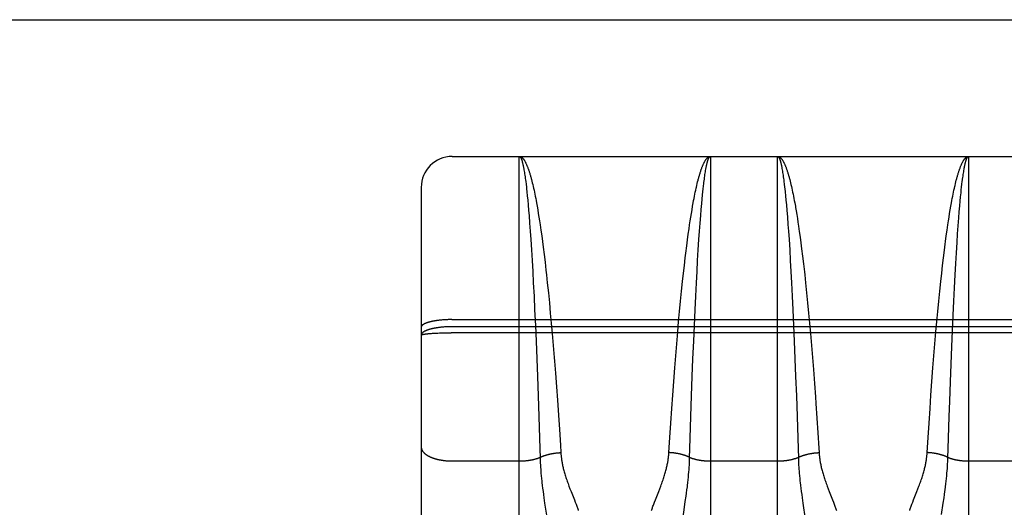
# Model space of a CAD drawing. Header units: inches. Extents: x 0 to 181, y 0 to 117.
# Tile 76 of 92: x 62.803 to 63.757, y 66.489 to 66.961. Entities that reach past the tile are written whole.
import ezdxf

# ---------------------------------------------------------------- set-up
doc = ezdxf.new("R2010")
doc.units = ezdxf.units.IN
doc.header["$LTSCALE"] = 9.946809
doc.header["$MEASUREMENT"] = 0
doc.linetypes.add('HIDDEN', pattern=[0.2, 0.1, -0.1])
doc.layers.get('0').update_dxf_attribs({"linetype": 'CONTINUOUS'})
doc.layers.add('02___PRT_ALL_AXES', color=7, linetype='CONTINUOUS')
doc.layers.add('DEFAULT_2', color=8, linetype='HIDDEN')

msp = doc.modelspace()

# ---------------------------------------------------------------- linework, layer by layer
at = {"color": 3, "linetype": 'Continuous'}
msp.add_line((60.73412, 66.96147), (83.33762, 66.96147), dxfattribs=at)
at = {"layer": '02___PRT_ALL_AXES', "color": 8, "linetype": 'HIDDEN'}
msp.add_line((63.22212, 66.82897), (63.78712, 66.82897), dxfattribs=at)
at = {"layer": 'DEFAULT_2', "color": 8, "linetype": 'HIDDEN'}
for p, q in [((63.22212, 65.04397), (63.22212, 66.82897)), ((63.28712, 66.01817), (63.28712, 66.82897)), ((63.28712, 66.82897), (63.47212, 66.82897)), ((63.47212, 66.82897), (63.47212, 66.01817)), ((63.53712, 66.01817), (63.53712, 66.82897)), ((63.53712, 66.82897), (63.72212, 66.82897)), ((63.72212, 66.82897), (63.72212, 66.01817)), ((63.29141, 66.81724), (63.29163, 66.81605)), ((63.29163, 66.81605), (63.29184, 66.81481)), ((63.29184, 66.81481), (63.29205, 66.81351)), ((63.29205, 66.81351), (63.29226, 66.81215)), ((63.29226, 66.81215), (63.29247, 66.81074)), ((63.46666, 66.81002), (63.46687, 66.81145)), ((63.46687, 66.81145), (63.46708, 66.81284)), ((63.46708, 66.81284), (63.46729, 66.81416)), ((63.46729, 66.81416), (63.4675, 66.81544)), ((63.54141, 66.81724), (63.54163, 66.81605)), ((63.54163, 66.81605), (63.54184, 66.81481)), ((63.54184, 66.81481), (63.54205, 66.81351)), ((63.54205, 66.81351), (63.54226, 66.81215)), ((63.54226, 66.81215), (63.54247, 66.81074)), ((63.71666, 66.81002), (63.71687, 66.81145)), ((63.71687, 66.81145), (63.71708, 66.81284)), ((63.71708, 66.81284), (63.71729, 66.81416)), ((63.71729, 66.81416), (63.7175, 66.81544)), ((63.29247, 66.81074), (63.29268, 66.80928)), ((63.29268, 66.80928), (63.29288, 66.80776)), ((63.29288, 66.80776), (63.29309, 66.80619)), ((63.29309, 66.80619), (63.2933, 66.80457)), ((63.2933, 66.80457), (63.29361, 66.80204)), ((63.29361, 66.80204), (63.29392, 66.79939)), ((63.29886, 66.80676), (63.29927, 66.80515)), ((63.29927, 66.80515), (63.29969, 66.80348)), ((63.29969, 66.80348), (63.3001, 66.80177)), ((63.3001, 66.80177), (63.30051, 66.80001)), ((63.45893, 66.80089), (63.45934, 66.80263)), ((63.45934, 66.80263), (63.45976, 66.80432)), ((63.46583, 66.80374), (63.46604, 66.80539)), ((63.46604, 66.80539), (63.46625, 66.80698)), ((63.46625, 66.80698), (63.46646, 66.80853)), ((63.46646, 66.80853), (63.46666, 66.81002)), ((63.54247, 66.81074), (63.54268, 66.80928)), ((63.54268, 66.80928), (63.54288, 66.80776)), ((63.54288, 66.80776), (63.54309, 66.80619)), ((63.54309, 66.80619), (63.5433, 66.80457)), ((63.5433, 66.80457), (63.54361, 66.80204)), ((63.54361, 66.80204), (63.54392, 66.79939)), ((63.54886, 66.80676), (63.54927, 66.80515)), ((63.54927, 66.80515), (63.54969, 66.80348)), ((63.54969, 66.80348), (63.5501, 66.80177)), ((63.5501, 66.80177), (63.55051, 66.80001)), ((63.70893, 66.80089), (63.70934, 66.80263)), ((63.70934, 66.80263), (63.70976, 66.80432)), ((63.71532, 66.79939), (63.71563, 66.80204)), ((63.71563, 66.80204), (63.71594, 66.80457)), ((63.71625, 66.80698), (63.71646, 66.80853)), ((63.71646, 66.80853), (63.71666, 66.81002)), ((63.19212, 66.79897), (63.19212, 65.07397)), ((63.29392, 66.79939), (63.29412, 66.79756)), ((63.29412, 66.79756), (63.29443, 66.79472)), ((63.29443, 66.79472), (63.29483, 66.79077)), ((63.30051, 66.80001), (63.30092, 66.79819)), ((63.30092, 66.79819), (63.30133, 66.79632)), ((63.30133, 66.79632), (63.30173, 66.79441)), ((63.30173, 66.79441), (63.30214, 66.79244)), ((63.30214, 66.79244), (63.30254, 66.79043)), ((63.4567, 66.79043), (63.4571, 66.79244)), ((63.4571, 66.79244), (63.4575, 66.79441)), ((63.4575, 66.79441), (63.45791, 66.79632)), ((63.45852, 66.7991), (63.45893, 66.80089)), ((63.46411, 66.78768), (63.46451, 66.79178)), ((63.46451, 66.79178), (63.46481, 66.79472)), ((63.46481, 66.79472), (63.46512, 66.79756)), ((63.46512, 66.79756), (63.46542, 66.80029)), ((63.54392, 66.79939), (63.54412, 66.79756)), ((63.54412, 66.79756), (63.54443, 66.79472)), ((63.54443, 66.79472), (63.54483, 66.79077)), ((63.55051, 66.80001), (63.55092, 66.79819)), ((63.55092, 66.79819), (63.55133, 66.79632)), ((63.55133, 66.79632), (63.55173, 66.79441)), ((63.55173, 66.79441), (63.55214, 66.79244)), ((63.55214, 66.79244), (63.55254, 66.79043)), ((63.7067, 66.79043), (63.7071, 66.79244)), ((63.7071, 66.79244), (63.7075, 66.79441)), ((63.7075, 66.79441), (63.70791, 66.79632)), ((63.70791, 66.79632), (63.70832, 66.79819)), ((63.71431, 66.78975), (63.71471, 66.79375)), ((63.71471, 66.79375), (63.71501, 66.79663)), ((63.71501, 66.79663), (63.71532, 66.79939)), ((63.29483, 66.79077), (63.29523, 66.78662)), ((63.29523, 66.78662), (63.29563, 66.78228)), ((63.29563, 66.78228), (63.29612, 66.77661)), ((63.30254, 66.79043), (63.30294, 66.78837)), ((63.30294, 66.78837), (63.30334, 66.78626)), ((63.30334, 66.78626), (63.30374, 66.78411)), ((63.30374, 66.78411), (63.30434, 66.78079)), ((63.4549, 66.78079), (63.4555, 66.78411)), ((63.4555, 66.78411), (63.45589, 66.78626)), ((63.45589, 66.78626), (63.45629, 66.78837)), ((63.45629, 66.78837), (63.4567, 66.79043)), ((63.46321, 66.77776), (63.46371, 66.78339)), ((63.46371, 66.78339), (63.46411, 66.78768)), ((63.54483, 66.79077), (63.54523, 66.78662)), ((63.54523, 66.78662), (63.54563, 66.78228)), ((63.54563, 66.78228), (63.54612, 66.77661)), ((63.55254, 66.79043), (63.55294, 66.78837)), ((63.55294, 66.78837), (63.55334, 66.78626)), ((63.55334, 66.78626), (63.55374, 66.78411)), ((63.7049, 66.78079), (63.7055, 66.78411)), ((63.7055, 66.78411), (63.70589, 66.78626)), ((63.70589, 66.78626), (63.70629, 66.78837)), ((63.70629, 66.78837), (63.7067, 66.79043)), ((63.71351, 66.78117), (63.71391, 66.78555)), ((63.71391, 66.78555), (63.71431, 66.78975)), ((63.29612, 66.77661), (63.29651, 66.77186)), ((63.30434, 66.78079), (63.30493, 66.77737)), ((63.30493, 66.77737), (63.30551, 66.77385)), ((63.30551, 66.77385), (63.30609, 66.77024)), ((63.45314, 66.77024), (63.45373, 66.77385)), ((63.45373, 66.77385), (63.45431, 66.77737)), ((63.45431, 66.77737), (63.4549, 66.78079)), ((63.46273, 66.77186), (63.46321, 66.77776)), ((63.54612, 66.77661), (63.54661, 66.77065)), ((63.55453, 66.77966), (63.55512, 66.77621)), ((63.55512, 66.77621), (63.55571, 66.77266)), ((63.70314, 66.77024), (63.70373, 66.77385)), ((63.70373, 66.77385), (63.70431, 66.77737)), ((63.70431, 66.77737), (63.7049, 66.78079)), ((63.71253, 66.76943), (63.71302, 66.77544)), ((63.71302, 66.77544), (63.71351, 66.78117)), ((63.29651, 66.77186), (63.29709, 66.76443)), ((63.29709, 66.76443), (63.29765, 66.75663)), ((63.30609, 66.77024), (63.30667, 66.76654)), ((63.30667, 66.76654), (63.30724, 66.76274)), ((63.45199, 66.76274), (63.45257, 66.76654)), ((63.45257, 66.76654), (63.45314, 66.77024)), ((63.46158, 66.75663), (63.46215, 66.76443)), ((63.46215, 66.76443), (63.46273, 66.77186)), ((63.54661, 66.77065), (63.54718, 66.76316)), ((63.54718, 66.76316), (63.54765, 66.75663)), ((63.55571, 66.77266), (63.55629, 66.76902)), ((63.55629, 66.76902), (63.55686, 66.76528)), ((63.55686, 66.76528), (63.55743, 66.76146)), ((63.70199, 66.76274), (63.70257, 66.76654)), ((63.70257, 66.76654), (63.70314, 66.77024)), ((63.71196, 66.76187), (63.71253, 66.76943)), ((63.29765, 66.75663), (63.29821, 66.74849)), ((63.30724, 66.76274), (63.308, 66.75754)), ((63.308, 66.75754), (63.30875, 66.7522)), ((63.45068, 66.75355), (63.45143, 66.75886)), ((63.45143, 66.75886), (63.45199, 66.76274)), ((63.46103, 66.74849), (63.46158, 66.75663)), ((63.54765, 66.75663), (63.54821, 66.74849)), ((63.55743, 66.76146), (63.55819, 66.75622)), ((63.55819, 66.75622), (63.55893, 66.75084)), ((63.70049, 66.7522), (63.70124, 66.75754)), ((63.70124, 66.75754), (63.70199, 66.76274)), ((63.71084, 66.7457), (63.7114, 66.75395)), ((63.7114, 66.75395), (63.71196, 66.76187)), ((63.29821, 66.74849), (63.29885, 66.73857)), ((63.30875, 66.7522), (63.30949, 66.74671)), ((63.30949, 66.74671), (63.31022, 66.74108)), ((63.4492, 66.7425), (63.44994, 66.74809)), ((63.44994, 66.74809), (63.45068, 66.75355)), ((63.46039, 66.73857), (63.46103, 66.74849)), ((63.54821, 66.74849), (63.54885, 66.73857)), ((63.55893, 66.75084), (63.55967, 66.74531)), ((63.55967, 66.74531), (63.5604, 66.73965)), ((63.69939, 66.74391), (63.69975, 66.74671)), ((63.69975, 66.74671), (63.70049, 66.7522)), ((63.71021, 66.73567), (63.71084, 66.7457)), ((63.29885, 66.73857), (63.29947, 66.72826)), ((63.31022, 66.74108), (63.31111, 66.73386)), ((63.44777, 66.73093), (63.4483, 66.73532)), ((63.4483, 66.73532), (63.4492, 66.7425)), ((63.45977, 66.72826), (63.46039, 66.73857)), ((63.54885, 66.73857), (63.54947, 66.72826)), ((63.5604, 66.73965), (63.56129, 66.7324)), ((63.69777, 66.73093), (63.69866, 66.73822)), ((63.69866, 66.73822), (63.69939, 66.74391)), ((63.70959, 66.72524), (63.71021, 66.73567)), ((63.29947, 66.72826), (63.30008, 66.71757)), ((63.31111, 66.73386), (63.312, 66.72646)), ((63.312, 66.72646), (63.31287, 66.71889)), ((63.44689, 66.72345), (63.44777, 66.73093)), ((63.45916, 66.71757), (63.45977, 66.72826)), ((63.54947, 66.72826), (63.55008, 66.71757)), ((63.56129, 66.7324), (63.56217, 66.72496)), ((63.69689, 66.72345), (63.69777, 66.73093)), ((63.70899, 66.71445), (63.70959, 66.72524)), ((63.30008, 66.71757), (63.30067, 66.70655)), ((63.31287, 66.71889), (63.31338, 66.71426)), ((63.44518, 66.70802), (63.44603, 66.71581)), ((63.44603, 66.71581), (63.44689, 66.72345)), ((63.45857, 66.70655), (63.45916, 66.71757)), ((63.55008, 66.71757), (63.55067, 66.70655)), ((63.56217, 66.72496), (63.56304, 66.71735)), ((63.56304, 66.71735), (63.56338, 66.71426)), ((63.69518, 66.70802), (63.69603, 66.71581)), ((63.69603, 66.71581), (63.69689, 66.72345)), ((63.30067, 66.70655), (63.30133, 66.69361)), ((63.31338, 66.71426), (63.31422, 66.70644)), ((63.31422, 66.70644), (63.31521, 66.69688)), ((63.44419, 66.69849), (63.44518, 66.70802)), ((63.45791, 66.69361), (63.45857, 66.70655)), ((63.55067, 66.70655), (63.55133, 66.69361)), ((63.56338, 66.71426), (63.56422, 66.70644)), ((63.56422, 66.70644), (63.56521, 66.69688)), ((63.69419, 66.69849), (63.69518, 66.70802)), ((63.70832, 66.70174), (63.70899, 66.71445)), ((63.31521, 66.69688), (63.31618, 66.68716)), ((63.44322, 66.68879), (63.44419, 66.69849)), ((63.56521, 66.69688), (63.56618, 66.68716)), ((63.69322, 66.68879), (63.69419, 66.69849)), ((63.70767, 66.68867), (63.70832, 66.70174)), ((63.30133, 66.69361), (63.30196, 66.68036)), ((63.31618, 66.68716), (63.31712, 66.6773)), ((63.44227, 66.67895), (63.44322, 66.68879)), ((63.45727, 66.68036), (63.45791, 66.69361)), ((63.55133, 66.69361), (63.55196, 66.68036)), ((63.56618, 66.68716), (63.56712, 66.6773)), ((63.69227, 66.67895), (63.69322, 66.68879)), ((63.70704, 66.67534), (63.70767, 66.68867)), ((63.30196, 66.68036), (63.30265, 66.66526)), ((63.44136, 66.66908), (63.44227, 66.67895)), ((63.45659, 66.66526), (63.45727, 66.68036)), ((63.55196, 66.68036), (63.55265, 66.66526)), ((63.69136, 66.66908), (63.69227, 66.67895)), ((63.20873, 66.67018), (63.20798, 66.67009)), ((63.20948, 66.67027), (63.20873, 66.67018)), ((63.21025, 66.67036), (63.20948, 66.67027)), ((63.21103, 66.67044), (63.21025, 66.67036)), ((63.21182, 66.67051), (63.21103, 66.67044)), ((63.21261, 66.67058), (63.21182, 66.67051)), ((63.21341, 66.67065), (63.21261, 66.67058)), ((63.21422, 66.6707), (63.21341, 66.67065)), ((63.21503, 66.67076), (63.21422, 66.6707)), ((63.21585, 66.6708), (63.21503, 66.67076)), ((63.21668, 66.67084), (63.21585, 66.6708)), ((63.21751, 66.67088), (63.21668, 66.67084)), ((63.21834, 66.67091), (63.21751, 66.67088)), ((63.21918, 66.67093), (63.21834, 66.67091)), ((63.22002, 66.67095), (63.21918, 66.67093)), ((63.22086, 66.67096), (63.22002, 66.67095)), ((63.2217, 66.67097), (63.22086, 66.67096)), ((63.2217, 66.67097), (63.78712, 66.67097)), ((63.31712, 66.6773), (63.31802, 66.66743)), ((63.44048, 66.65914), (63.44136, 66.66908)), ((63.56712, 66.6773), (63.56802, 66.66743)), ((63.69048, 66.65914), (63.69136, 66.66908)), ((63.70637, 66.66019), (63.70704, 66.67534)), ((63.21221, 66.6636), (63.21142, 66.66352)), ((63.21301, 66.66367), (63.21221, 66.6636)), ((63.21381, 66.66374), (63.21301, 66.66367)), ((63.21463, 66.6638), (63.21381, 66.66374)), ((63.21544, 66.66385), (63.21463, 66.6638)), ((63.21627, 66.6639), (63.21544, 66.66385)), ((63.21709, 66.66394), (63.21627, 66.6639)), ((63.21792, 66.66398), (63.21709, 66.66394)), ((63.21876, 66.66401), (63.21792, 66.66398)), ((63.2196, 66.66403), (63.21876, 66.66401)), ((63.22044, 66.66405), (63.2196, 66.66403)), ((63.22128, 66.66406), (63.22044, 66.66405)), ((63.22212, 66.66406), (63.22128, 66.66406)), ((63.78754, 66.66406), (63.22212, 66.66406)), ((63.30265, 66.66526), (63.3033, 66.64999)), ((63.31802, 66.66743), (63.3189, 66.65748)), ((63.43948, 66.64748), (63.44048, 66.65914)), ((63.45594, 66.64999), (63.45659, 66.66526)), ((63.55265, 66.66526), (63.5533, 66.64999)), ((63.56802, 66.66743), (63.5689, 66.65748)), ((63.68948, 66.64748), (63.69048, 66.65914)), ((63.70573, 66.64487), (63.70637, 66.66019)), ((63.19607, 66.65701), (63.1965, 66.65706)), ((63.1965, 66.65706), (63.19694, 66.65712)), ((63.19694, 66.65712), (63.19741, 66.65718)), ((63.19741, 66.65718), (63.1979, 66.65723)), ((63.1979, 66.65723), (63.1984, 66.65729)), ((63.1984, 66.65729), (63.19893, 66.65734)), ((63.19893, 66.65734), (63.19947, 66.65739)), ((63.19947, 66.65739), (63.20003, 66.65745)), ((63.20003, 66.65745), (63.20061, 66.65749)), ((63.20061, 66.65749), (63.2012, 66.65754)), ((63.2012, 66.65754), (63.20213, 66.65761)), ((63.20213, 66.65761), (63.20309, 66.65768)), ((63.20309, 66.65768), (63.20408, 66.65774)), ((63.20408, 66.65774), (63.2051, 66.6578)), ((63.2051, 66.6578), (63.20616, 66.65786)), ((63.20616, 66.65786), (63.20724, 66.65791)), ((63.20724, 66.65791), (63.20835, 66.65796)), ((63.20835, 66.65796), (63.20987, 66.65802)), ((63.20987, 66.65802), (63.21142, 66.65807)), ((63.21142, 66.65807), (63.21301, 66.65812)), ((63.21301, 66.65812), (63.21463, 66.65815)), ((63.21463, 66.65815), (63.21627, 66.65818)), ((63.21627, 66.65818), (63.21792, 66.65821)), ((63.21792, 66.65821), (63.2196, 66.65822)), ((63.2196, 66.65822), (63.22128, 66.65823)), ((63.78796, 66.65823), (63.22128, 66.65823)), ((63.3033, 66.64999), (63.30398, 66.63289)), ((63.3189, 66.65748), (63.3199, 66.64581)), ((63.45525, 66.63289), (63.45594, 66.64999)), ((63.5533, 66.64999), (63.55398, 66.63289)), ((63.5689, 66.65748), (63.5699, 66.64581)), ((63.3199, 66.64581), (63.32085, 66.63413)), ((63.43852, 66.6358), (63.43948, 66.64748)), ((63.5699, 66.64581), (63.57085, 66.63413)), ((63.68852, 66.6358), (63.68948, 66.64748)), ((63.70505, 66.62776), (63.70573, 66.64487)), ((63.30398, 66.63289), (63.30463, 66.61579)), ((63.32085, 66.63413), (63.32112, 66.63079)), ((63.32112, 66.63079), (63.32202, 66.61915)), ((63.4376, 66.62413), (63.43852, 66.6358)), ((63.4546, 66.61579), (63.45525, 66.63289)), ((63.55398, 66.63289), (63.55463, 66.61579)), ((63.57085, 66.63413), (63.57177, 66.62247)), ((63.6876, 66.62413), (63.68852, 66.6358)), ((63.43659, 66.61087), (63.4376, 66.62413)), ((63.57177, 66.62247), (63.57277, 66.60922)), ((63.68659, 66.61087), (63.6876, 66.62413)), ((63.70441, 66.61067), (63.70505, 66.62776)), ((63.30463, 66.61579), (63.3053, 66.5971)), ((63.32202, 66.61915), (63.32301, 66.60593)), ((63.43563, 66.59776), (63.43659, 66.61087)), ((63.45393, 66.5971), (63.4546, 66.61579)), ((63.55463, 66.61579), (63.5553, 66.5971)), ((63.68563, 66.59776), (63.68659, 66.61087)), ((63.70376, 66.59206), (63.70441, 66.61067)), ((63.32301, 66.60593), (63.32396, 66.59289)), ((63.57277, 66.60922), (63.57373, 66.59613)), ((63.3053, 66.5971), (63.30598, 66.57709)), ((63.32396, 66.59289), (63.32496, 66.57848)), ((63.43472, 66.58484), (63.43563, 66.59776)), ((63.45325, 66.57709), (63.45393, 66.5971)), ((63.5553, 66.5971), (63.55598, 66.57709)), ((63.57373, 66.59613), (63.57418, 66.58966)), ((63.68472, 66.58484), (63.68563, 66.59776)), ((63.70325, 66.57709), (63.70376, 66.59206)), ((63.43375, 66.57064), (63.43472, 66.58484)), ((63.57418, 66.58966), (63.57517, 66.57533)), ((63.68375, 66.57064), (63.68472, 66.58484)), ((63.30598, 66.57709), (63.30665, 66.55606)), ((63.32496, 66.57848), (63.32589, 66.56445)), ((63.45258, 66.55606), (63.45325, 66.57709)), ((63.55598, 66.57709), (63.55665, 66.55606)), ((63.57517, 66.57533), (63.57609, 66.56139)), ((63.70258, 66.55606), (63.70325, 66.57709)), ((63.32589, 66.56445), (63.32686, 66.5494)), ((63.43285, 66.55685), (63.43375, 66.57064)), ((63.68285, 66.55685), (63.68375, 66.57064)), ((63.43192, 66.54211), (63.43285, 66.55685)), ((63.45199, 66.53647), (63.45258, 66.55606)), ((63.57609, 66.56139), (63.57704, 66.54646)), ((63.68192, 66.54211), (63.68285, 66.55685)), ((63.70199, 66.53647), (63.70258, 66.55606)), ((63.32686, 66.5494), (63.32731, 66.54211)), ((63.57704, 66.54646), (63.57731, 66.54211)), ((63.30732, 66.53437), (63.30741, 66.53225)), ((63.45183, 66.53225), (63.45192, 66.53437)), ((63.45192, 66.53437), (63.45199, 66.53647)), ((63.55732, 66.53437), (63.55741, 66.53225)), ((63.70188, 66.53331), (63.70196, 66.53542)), ((63.70196, 66.53542), (63.70199, 66.53647)), ((63.22212, 66.534), (63.28753, 66.534)), ((63.30741, 66.53225), (63.30752, 66.53008)), ((63.30752, 66.53008), (63.30765, 66.52786)), ((63.30765, 66.52786), (63.3078, 66.5256)), ((63.3078, 66.5256), (63.30798, 66.52327)), ((63.45125, 66.52327), (63.45143, 66.5256)), ((63.45143, 66.5256), (63.45159, 66.52786)), ((63.45159, 66.52786), (63.45172, 66.53008)), ((63.45172, 66.53008), (63.45183, 66.53225)), ((63.47212, 66.534), (63.53753, 66.534)), ((63.55741, 66.53225), (63.55752, 66.53008)), ((63.55752, 66.53008), (63.55765, 66.52786)), ((63.55765, 66.52786), (63.5578, 66.5256)), ((63.70135, 66.52444), (63.70151, 66.52673)), ((63.70151, 66.52673), (63.70166, 66.52897)), ((63.70166, 66.52897), (63.70178, 66.53117)), ((63.70178, 66.53117), (63.70188, 66.53331)), ((63.72212, 66.534), (63.78754, 66.534)), ((63.3083, 66.51966), (63.30854, 66.51714)), ((63.30854, 66.51714), (63.30882, 66.51453)), ((63.45027, 66.51319), (63.45056, 66.51585)), ((63.45056, 66.51585), (63.45082, 66.51841)), ((63.45082, 66.51841), (63.45105, 66.52088)), ((63.45105, 66.52088), (63.45125, 66.52327)), ((63.55808, 66.52209), (63.5583, 66.51966)), ((63.5583, 66.51966), (63.55854, 66.51714)), ((63.55854, 66.51714), (63.55882, 66.51453)), ((63.70042, 66.51453), (63.70069, 66.51714)), ((63.70069, 66.51714), (63.70094, 66.51966)), ((63.70094, 66.51966), (63.70115, 66.52209)), ((63.70115, 66.52209), (63.70135, 66.52444)), ((63.30929, 66.51041), (63.30965, 66.50752)), ((63.30965, 66.50752), (63.31004, 66.50451)), ((63.33617, 66.50705), (63.33716, 66.50454)), ((63.42208, 66.50454), (63.42306, 66.50705)), ((63.42306, 66.50705), (63.42403, 66.50959)), ((63.44899, 66.50296), (63.44939, 66.50602)), ((63.44939, 66.50602), (63.44977, 66.50898)), ((63.55929, 66.51041), (63.55965, 66.50752)), ((63.55965, 66.50752), (63.56004, 66.50451)), ((63.58617, 66.50705), (63.58716, 66.50454)), ((63.67208, 66.50454), (63.67306, 66.50705)), ((63.67306, 66.50705), (63.67403, 66.50959)), ((63.69977, 66.50898), (63.70011, 66.51181)), ((63.70011, 66.51181), (63.70042, 66.51453)), ((63.31004, 66.50451), (63.31047, 66.50139)), ((63.31047, 66.50139), (63.31092, 66.49817)), ((63.31092, 66.49817), (63.31165, 66.49324)), ((63.33716, 66.50454), (63.34042, 66.49633)), ((63.34042, 66.49633), (63.34124, 66.49422)), ((63.41799, 66.49422), (63.41882, 66.49633)), ((63.41882, 66.49633), (63.42208, 66.50454)), ((63.44783, 66.49489), (63.44854, 66.49979)), ((63.44854, 66.49979), (63.44899, 66.50296)), ((63.56004, 66.50451), (63.56047, 66.50139)), ((63.56047, 66.50139), (63.56092, 66.49817)), ((63.56092, 66.49817), (63.56165, 66.49324)), ((63.58716, 66.50454), (63.59042, 66.49633)), ((63.59042, 66.49633), (63.59124, 66.49422)), ((63.66799, 66.49422), (63.66882, 66.49633)), ((63.66882, 66.49633), (63.67208, 66.50454)), ((63.69759, 66.49324), (63.69831, 66.49817)), ((63.69831, 66.49817), (63.69877, 66.50139)), ((63.69877, 66.50139), (63.69919, 66.50451)), ((63.31165, 66.49324), (63.31398, 66.47776)), ((63.41723, 66.49222), (63.41799, 66.49422)), ((63.56165, 66.49324), (63.56398, 66.47776)), ((63.66723, 66.49222), (63.66799, 66.49422)), ((63.69591, 66.4821), (63.69759, 66.49324))]:
    msp.add_line(p, q, dxfattribs=at)
for points in [[(63.28712, 66.82897), (63.28733, 66.82896), (63.28755, 66.82894), (63.28777, 66.8289), (63.28798, 66.82885), (63.2882, 66.82878), (63.28842, 66.8287), (63.28863, 66.8286), (63.28885, 66.82849), (63.28907, 66.82836), (63.28928, 66.82822), (63.2895, 66.82806), (63.28971, 66.82789), (63.28993, 66.8277), (63.29015, 66.8275), (63.29036, 66.82728), (63.29058, 66.82705), (63.29079, 66.82681), (63.29101, 66.82655), (63.29122, 66.82627), (63.29144, 66.82598), (63.29165, 66.82567), (63.29187, 66.82535), (63.29208, 66.82502), (63.2923, 66.82467), (63.29251, 66.8243), (63.29273, 66.82393), (63.29294, 66.82353), (63.29316, 66.82312), (63.29337, 66.8227), (63.29358, 66.82227), (63.2938, 66.82181), (63.29401, 66.82135), (63.29422, 66.82087), (63.29444, 66.82037), (63.29465, 66.81986), (63.29486, 66.81934), (63.29508, 66.8188), (63.29529, 66.81825), (63.2955, 66.81769), (63.29571, 66.81711), (63.29592, 66.81651), (63.29613, 66.81591), (63.29635, 66.81528), (63.29656, 66.81465), (63.29677, 66.814), (63.29698, 66.81334), (63.29719, 66.81266), (63.2974, 66.81197), (63.29761, 66.81126), (63.29782, 66.81055), (63.29803, 66.80982), (63.29823, 66.80907), (63.29844, 66.80831), (63.29865, 66.80754), (63.29886, 66.80676)], [(63.28712, 66.82897), (63.28723, 66.82896), (63.28733, 66.82894), (63.28744, 66.8289), (63.28755, 66.82885), (63.28766, 66.82878), (63.28777, 66.8287), (63.28788, 66.82861), (63.28798, 66.82849), (63.28809, 66.82837), (63.2882, 66.82823), (63.28831, 66.82807), (63.28842, 66.8279), (63.28852, 66.82772), (63.28863, 66.82752), (63.28874, 66.82731), (63.28885, 66.82708), (63.28896, 66.82683), (63.28906, 66.82657), (63.28917, 66.8263), (63.28928, 66.82602), (63.28939, 66.82571), (63.28949, 66.8254), (63.2896, 66.82507), (63.28971, 66.82472), (63.28982, 66.82436), (63.28992, 66.82399), (63.29003, 66.8236), (63.29014, 66.82319), (63.29024, 66.82278), (63.29035, 66.82234), (63.29046, 66.8219), (63.29056, 66.82144), (63.29067, 66.82096), (63.29078, 66.82047), (63.29088, 66.81997), (63.29099, 66.81945), (63.2911, 66.81892), (63.2912, 66.81837), (63.29131, 66.81782), (63.29141, 66.81724)], [(63.45976, 66.80432), (63.46017, 66.80596), (63.46038, 66.80676), (63.46059, 66.80754), (63.46079, 66.80831), (63.461, 66.80907), (63.46121, 66.80982), (63.46142, 66.81055), (63.46163, 66.81126), (63.46184, 66.81197), (63.46205, 66.81266), (63.46226, 66.81334), (63.46247, 66.814), (63.46268, 66.81465), (63.46289, 66.81528), (63.4631, 66.81591), (63.46331, 66.81651), (63.46353, 66.81711), (63.46374, 66.81769), (63.46395, 66.81825), (63.46416, 66.8188), (63.46437, 66.81934), (63.46459, 66.81986), (63.4648, 66.82037), (63.46501, 66.82087), (63.46523, 66.82135), (63.46544, 66.82181), (63.46565, 66.82227), (63.46587, 66.8227), (63.46608, 66.82312), (63.4663, 66.82353), (63.46651, 66.82393), (63.46672, 66.8243), (63.46694, 66.82467), (63.46715, 66.82502), (63.46737, 66.82535), (63.46758, 66.82567), (63.4678, 66.82598), (63.46801, 66.82627), (63.46823, 66.82655), (63.46844, 66.82681), (63.46866, 66.82705), (63.46888, 66.82728), (63.46909, 66.8275), (63.46931, 66.8277), (63.46952, 66.82789), (63.46974, 66.82806), (63.46996, 66.82822), (63.47017, 66.82836), (63.47039, 66.82849), (63.4706, 66.8286), (63.47082, 66.8287), (63.47104, 66.82878), (63.47125, 66.82885), (63.47147, 66.8289), (63.47169, 66.82894), (63.4719, 66.82896), (63.47212, 66.82897)], [(63.4675, 66.81544), (63.46772, 66.81665), (63.46782, 66.81724), (63.46793, 66.81782), (63.46803, 66.81837), (63.46814, 66.81892), (63.46825, 66.81945), (63.46835, 66.81997), (63.46846, 66.82047), (63.46857, 66.82096), (63.46867, 66.82144), (63.46878, 66.8219), (63.46889, 66.82234), (63.46899, 66.82278), (63.4691, 66.82319), (63.46921, 66.8236), (63.46931, 66.82399), (63.46942, 66.82436), (63.46953, 66.82472), (63.46964, 66.82507), (63.46974, 66.8254), (63.46985, 66.82571), (63.46996, 66.82602), (63.47007, 66.8263), (63.47017, 66.82657), (63.47028, 66.82683), (63.47039, 66.82708), (63.4705, 66.82731), (63.47061, 66.82752), (63.47071, 66.82772), (63.47082, 66.8279), (63.47093, 66.82807), (63.47104, 66.82823), (63.47114, 66.82837), (63.47125, 66.82849), (63.47136, 66.82861), (63.47147, 66.8287), (63.47158, 66.82878), (63.47169, 66.82885), (63.47179, 66.8289), (63.4719, 66.82894), (63.47201, 66.82896), (63.47212, 66.82897)], [(63.53712, 66.82897), (63.53733, 66.82896), (63.53755, 66.82894), (63.53777, 66.8289), (63.53798, 66.82885), (63.5382, 66.82878), (63.53842, 66.8287), (63.53863, 66.8286), (63.53885, 66.82849), (63.53907, 66.82836), (63.53928, 66.82822), (63.5395, 66.82806), (63.53971, 66.82789), (63.53993, 66.8277), (63.54015, 66.8275), (63.54036, 66.82728), (63.54058, 66.82705), (63.54079, 66.82681), (63.54101, 66.82655), (63.54122, 66.82627), (63.54144, 66.82598), (63.54165, 66.82567), (63.54187, 66.82535), (63.54208, 66.82502), (63.5423, 66.82467), (63.54251, 66.8243), (63.54273, 66.82393), (63.54294, 66.82353), (63.54316, 66.82312), (63.54337, 66.8227), (63.54358, 66.82227), (63.5438, 66.82181), (63.54401, 66.82135), (63.54422, 66.82087), (63.54444, 66.82037), (63.54465, 66.81986), (63.54486, 66.81934), (63.54508, 66.8188), (63.54529, 66.81825), (63.5455, 66.81769), (63.54571, 66.81711), (63.54592, 66.81651), (63.54613, 66.81591), (63.54635, 66.81528), (63.54656, 66.81465), (63.54677, 66.814), (63.54698, 66.81334), (63.54719, 66.81266), (63.5474, 66.81197), (63.54761, 66.81126), (63.54782, 66.81055), (63.54803, 66.80982), (63.54823, 66.80907), (63.54844, 66.80831), (63.54865, 66.80754), (63.54886, 66.80676)], [(63.53712, 66.82897), (63.53723, 66.82896), (63.53733, 66.82894), (63.53744, 66.8289), (63.53755, 66.82885), (63.53766, 66.82878), (63.53777, 66.8287), (63.53788, 66.82861), (63.53798, 66.82849), (63.53809, 66.82837), (63.5382, 66.82823), (63.53831, 66.82807), (63.53842, 66.8279), (63.53852, 66.82772), (63.53863, 66.82752), (63.53874, 66.82731), (63.53885, 66.82708), (63.53896, 66.82683), (63.53906, 66.82657), (63.53917, 66.8263), (63.53928, 66.82602), (63.53939, 66.82571), (63.53949, 66.8254), (63.5396, 66.82507), (63.53971, 66.82472), (63.53982, 66.82436), (63.53992, 66.82399), (63.54003, 66.8236), (63.54014, 66.82319), (63.54024, 66.82278), (63.54035, 66.82234), (63.54046, 66.8219), (63.54056, 66.82144), (63.54067, 66.82096), (63.54078, 66.82047), (63.54088, 66.81997), (63.54099, 66.81945), (63.5411, 66.81892), (63.5412, 66.81837), (63.54131, 66.81782), (63.54141, 66.81724)], [(63.70976, 66.80432), (63.71017, 66.80596), (63.71038, 66.80676), (63.71059, 66.80754), (63.71079, 66.80831), (63.711, 66.80907), (63.71121, 66.80982), (63.71142, 66.81055), (63.71163, 66.81126), (63.71184, 66.81197), (63.71205, 66.81266), (63.71226, 66.81334), (63.71247, 66.814), (63.71268, 66.81465), (63.71289, 66.81528), (63.7131, 66.81591), (63.71331, 66.81651), (63.71353, 66.81711), (63.71374, 66.81769), (63.71395, 66.81825), (63.71416, 66.8188), (63.71437, 66.81934), (63.71459, 66.81986), (63.7148, 66.82037), (63.71501, 66.82087), (63.71523, 66.82135), (63.71544, 66.82181), (63.71565, 66.82227), (63.71587, 66.8227), (63.71608, 66.82312), (63.7163, 66.82353), (63.71651, 66.82393), (63.71672, 66.8243), (63.71694, 66.82467), (63.71715, 66.82502), (63.71737, 66.82535), (63.71758, 66.82567), (63.7178, 66.82598), (63.71801, 66.82627), (63.71823, 66.82655), (63.71844, 66.82681), (63.71866, 66.82705), (63.71888, 66.82728), (63.71909, 66.8275), (63.71931, 66.8277), (63.71952, 66.82789), (63.71974, 66.82806), (63.71996, 66.82822), (63.72017, 66.82836), (63.72039, 66.82849), (63.7206, 66.8286), (63.72082, 66.8287), (63.72104, 66.82878), (63.72125, 66.82885), (63.72147, 66.8289), (63.72169, 66.82894), (63.7219, 66.82896), (63.72212, 66.82897)], [(63.7175, 66.81544), (63.71772, 66.81665), (63.71782, 66.81724), (63.71793, 66.81782), (63.71803, 66.81837), (63.71814, 66.81892), (63.71825, 66.81945), (63.71835, 66.81997), (63.71846, 66.82047), (63.71857, 66.82096), (63.71867, 66.82144), (63.71878, 66.8219), (63.71889, 66.82234), (63.71899, 66.82278), (63.7191, 66.82319), (63.71921, 66.8236), (63.71931, 66.82399), (63.71942, 66.82436), (63.71953, 66.82472), (63.71964, 66.82507), (63.71974, 66.8254), (63.71985, 66.82571), (63.71996, 66.82602), (63.72007, 66.8263), (63.72017, 66.82657), (63.72028, 66.82683), (63.72039, 66.82708), (63.7205, 66.82731), (63.72061, 66.82752), (63.72071, 66.82772), (63.72082, 66.8279), (63.72093, 66.82807), (63.72104, 66.82823), (63.72114, 66.82837), (63.72125, 66.82849), (63.72136, 66.82861), (63.72147, 66.8287), (63.72158, 66.82878), (63.72169, 66.82885), (63.72179, 66.8289), (63.7219, 66.82894), (63.72201, 66.82896), (63.72212, 66.82897)], [(63.46542, 66.80029), (63.46573, 66.8029), (63.46583, 66.80374)], [(63.71594, 66.80457), (63.71614, 66.80619), (63.71625, 66.80698)], [(63.45791, 66.79632), (63.45832, 66.79819), (63.45852, 66.7991)], [(63.70832, 66.79819), (63.70873, 66.80001), (63.70893, 66.80089)], [(63.55374, 66.78411), (63.55434, 66.78079), (63.55453, 66.77966)], [(63.20798, 66.67009), (63.20761, 66.67004), (63.20724, 66.66999), (63.20688, 66.66993), (63.20652, 66.66988), (63.20616, 66.66982), (63.20581, 66.66977), (63.20545, 66.66971), (63.20511, 66.66965), (63.20476, 66.66959), (63.20442, 66.66953), (63.20408, 66.66947), (63.20375, 66.66941), (63.20342, 66.66934), (63.20309, 66.66928), (63.20277, 66.66921), (63.20245, 66.66914), (63.20213, 66.66907), (63.20182, 66.669), (63.20151, 66.66893), (63.20121, 66.66886), (63.20091, 66.66878), (63.20061, 66.66871), (63.20032, 66.66864), (63.20003, 66.66856), (63.19975, 66.66848), (63.19947, 66.6684), (63.1992, 66.66832), (63.19893, 66.66824), (63.19867, 66.66816), (63.19841, 66.66808), (63.19815, 66.668), (63.1979, 66.66791), (63.19765, 66.66783), (63.19741, 66.66774), (63.19718, 66.66766), (63.19694, 66.66757), (63.19672, 66.66748), (63.1965, 66.66739), (63.19628, 66.6673), (63.19607, 66.66721), (63.19586, 66.66712), (63.19566, 66.66703), (63.19547, 66.66694), (63.19528, 66.66685), (63.19509, 66.66675), (63.19491, 66.66666), (63.19474, 66.66656), (63.19457, 66.66647), (63.1944, 66.66637), (63.19424, 66.66628), (63.19409, 66.66618), (63.19394, 66.66608), (63.1938, 66.66598), (63.19367, 66.66589), (63.19354, 66.66579), (63.19341, 66.66569), (63.19329, 66.66559), (63.19318, 66.66549), (63.19307, 66.66539), (63.19297, 66.66529), (63.19287, 66.66518), (63.19278, 66.66508), (63.19269, 66.66498), (63.19262, 66.66488), (63.19254, 66.66478), (63.19247, 66.66467), (63.19241, 66.66457), (63.19236, 66.66447), (63.19231, 66.66436), (63.19226, 66.66426), (63.19222, 66.66416), (63.19219, 66.66405), (63.19217, 66.66395), (63.19214, 66.66385), (63.19213, 66.66374), (63.19212, 66.66364), (63.19212, 66.66354)], [(63.21142, 66.66352), (63.21103, 66.66348), (63.21064, 66.66343), (63.21025, 66.66339), (63.20987, 66.66334), (63.20948, 66.66329), (63.2091, 66.66324), (63.20872, 66.66319), (63.20835, 66.66314), (63.20798, 66.66309), (63.20761, 66.66303), (63.20724, 66.66297), (63.20688, 66.66292), (63.20652, 66.66286), (63.20616, 66.66279), (63.2058, 66.66273), (63.20545, 66.66267), (63.2051, 66.6626), (63.20476, 66.66254), (63.20442, 66.66247), (63.20408, 66.6624), (63.20374, 66.66233), (63.20341, 66.66226), (63.20309, 66.66219), (63.20276, 66.66211), (63.20244, 66.66204), (63.20213, 66.66196), (63.20182, 66.66188), (63.20151, 66.6618), (63.2012, 66.66172), (63.20091, 66.66164), (63.20061, 66.66156), (63.20032, 66.66147), (63.20003, 66.66139), (63.19975, 66.6613), (63.19947, 66.66122), (63.1992, 66.66113), (63.19893, 66.66104), (63.19866, 66.66095), (63.1984, 66.66086), (63.19815, 66.66077), (63.1979, 66.66067), (63.19765, 66.66058), (63.19741, 66.66049), (63.19717, 66.66039), (63.19694, 66.66029), (63.19672, 66.66019), (63.1965, 66.6601), (63.19628, 66.66), (63.19607, 66.6599), (63.19586, 66.6598), (63.19566, 66.65969), (63.19546, 66.65959), (63.19527, 66.65949), (63.19509, 66.65938), (63.19491, 66.65928), (63.19473, 66.65917), (63.19457, 66.65907), (63.1944, 66.65896), (63.19424, 66.65885), (63.19409, 66.65875), (63.19394, 66.65864), (63.1938, 66.65853), (63.19367, 66.65842), (63.19354, 66.65831), (63.19341, 66.6582), (63.19329, 66.65809), (63.19318, 66.65797), (63.19307, 66.65786), (63.19297, 66.65775), (63.19287, 66.65764), (63.19278, 66.65752), (63.19269, 66.65741), (63.19262, 66.6573), (63.19254, 66.65718), (63.19247, 66.65707), (63.19241, 66.65695), (63.19236, 66.65684), (63.19231, 66.65672), (63.19226, 66.65661), (63.19222, 66.65649), (63.19219, 66.65638), (63.19217, 66.65626), (63.19214, 66.65615), (63.19213, 66.65603), (63.19212, 66.65592), (63.19212, 66.6558)], [(63.19212, 66.6558), (63.19212, 66.65583), (63.19213, 66.65587), (63.19214, 66.6559), (63.19217, 66.65594), (63.19219, 66.65597), (63.19222, 66.656), (63.19226, 66.65604), (63.19231, 66.65607), (63.19236, 66.65611), (63.19241, 66.65614), (63.19247, 66.65617), (63.19254, 66.65621), (63.19262, 66.65624), (63.19269, 66.65627), (63.19278, 66.65631), (63.19287, 66.65634), (63.19297, 66.65637), (63.19307, 66.65641), (63.19318, 66.65644), (63.19329, 66.65647), (63.19341, 66.65651), (63.19354, 66.65654), (63.19367, 66.65657), (63.1938, 66.6566), (63.19394, 66.65663), (63.19409, 66.65667), (63.19424, 66.6567), (63.1944, 66.65673), (63.19457, 66.65676), (63.19473, 66.65679), (63.19491, 66.65682), (63.19509, 66.65685), (63.19527, 66.65689), (63.19546, 66.65692), (63.19566, 66.65695), (63.19586, 66.65698), (63.19607, 66.65701)], [(63.30665, 66.55606), (63.30724, 66.53647), (63.30732, 66.53437)], [(63.55665, 66.55606), (63.55724, 66.53647), (63.55732, 66.53437)], [(63.19212, 66.54759), (63.19212, 66.5474), (63.19213, 66.54721), (63.19214, 66.54702), (63.19217, 66.54683), (63.19219, 66.54664), (63.19222, 66.54645), (63.19226, 66.54626), (63.19231, 66.54607), (63.19236, 66.54588), (63.19241, 66.54569), (63.19247, 66.5455), (63.19254, 66.54531), (63.19262, 66.54513), (63.19269, 66.54494), (63.19278, 66.54475), (63.19287, 66.54457), (63.19297, 66.54438), (63.19307, 66.54419), (63.19318, 66.54401), (63.19329, 66.54383), (63.19341, 66.54364), (63.19354, 66.54346), (63.19367, 66.54328), (63.1938, 66.5431), (63.19394, 66.54292), (63.19409, 66.54274), (63.19424, 66.54257), (63.1944, 66.54239), (63.19457, 66.54221), (63.19473, 66.54204), (63.19491, 66.54187), (63.19509, 66.54169), (63.19527, 66.54152), (63.19546, 66.54135), (63.19566, 66.54118), (63.19586, 66.54102), (63.19607, 66.54085), (63.19628, 66.54068), (63.1965, 66.54052), (63.19672, 66.54036), (63.19694, 66.5402), (63.19717, 66.54004), (63.19741, 66.53988), (63.19765, 66.53972), (63.1979, 66.53957), (63.19815, 66.53942), (63.1984, 66.53927), (63.19866, 66.53912), (63.19893, 66.53897), (63.1992, 66.53882), (63.19947, 66.53868), (63.19975, 66.53853), (63.20003, 66.53839), (63.20032, 66.53825), (63.20061, 66.53811), (63.20091, 66.53798), (63.2012, 66.53785), (63.20151, 66.53771), (63.20182, 66.53758), (63.20213, 66.53746), (63.20244, 66.53733), (63.20276, 66.53721), (63.20309, 66.53708), (63.20341, 66.53696), (63.20374, 66.53685), (63.20408, 66.53673), (63.20442, 66.53662), (63.20476, 66.53651), (63.2051, 66.5364), (63.20545, 66.53629), (63.2058, 66.53618), (63.20616, 66.53608), (63.20652, 66.53598), (63.20688, 66.53588), (63.20724, 66.53579), (63.20761, 66.53569), (63.20798, 66.5356), (63.20835, 66.53551), (63.20872, 66.53543), (63.2091, 66.53534), (63.20948, 66.53526), (63.20987, 66.53518), (63.21025, 66.53511), (63.21064, 66.53503), (63.21103, 66.53496), (63.21142, 66.53489), (63.21181, 66.53483), (63.21221, 66.53476), (63.21261, 66.5347), (63.21301, 66.53464), (63.21341, 66.53458), (63.21381, 66.53453), (63.21422, 66.53448), (63.21463, 66.53443), (63.21503, 66.53438), (63.21544, 66.53434), (63.21585, 66.5343), (63.21627, 66.53426), (63.21668, 66.53422), (63.21709, 66.53419), (63.21751, 66.53416), (63.21792, 66.53413), (63.21834, 66.53411), (63.21876, 66.53408), (63.21918, 66.53406), (63.2196, 66.53405), (63.22002, 66.53403), (63.22044, 66.53402), (63.22086, 66.53401), (63.22128, 66.534), (63.2217, 66.534), (63.22212, 66.534)], [(63.28753, 66.534), (63.28793, 66.534), (63.28834, 66.53401), (63.28875, 66.53402), (63.28916, 66.53403), (63.28956, 66.53404), (63.28997, 66.53406), (63.29037, 66.53408), (63.29078, 66.5341), (63.29118, 66.53412), (63.29159, 66.53415), (63.29199, 66.53418), (63.29239, 66.53421), (63.29279, 66.53424), (63.29319, 66.53428), (63.29359, 66.53432), (63.29399, 66.53436), (63.29439, 66.5344), (63.29478, 66.53445), (63.29517, 66.5345), (63.29557, 66.53455), (63.29596, 66.5346), (63.29635, 66.53466), (63.29673, 66.53472), (63.29712, 66.53478), (63.2975, 66.53484), (63.29788, 66.5349), (63.29826, 66.53497), (63.29864, 66.53504), (63.29902, 66.53511), (63.29939, 66.53519), (63.29976, 66.53526), (63.30013, 66.53534), (63.3005, 66.53542), (63.30086, 66.53551), (63.30122, 66.53559), (63.30158, 66.53568), (63.30194, 66.53577), (63.30229, 66.53586), (63.30264, 66.53596), (63.30299, 66.53606), (63.30333, 66.53615), (63.30367, 66.53626), (63.30401, 66.53636), (63.30435, 66.53646), (63.30468, 66.53657), (63.30501, 66.53668), (63.30533, 66.53679), (63.30566, 66.5369), (63.30598, 66.53702), (63.30629, 66.53714), (63.3066, 66.53726), (63.30691, 66.53738), (63.30722, 66.5375)], [(63.30722, 66.5375), (63.30753, 66.53765), (63.30785, 66.5378), (63.30818, 66.53795), (63.3085, 66.53809), (63.30884, 66.53823), (63.30917, 66.53837), (63.30951, 66.53851), (63.30985, 66.53865), (63.3102, 66.53878), (63.31055, 66.53892), (63.3109, 66.53904), (63.31126, 66.53917), (63.31162, 66.5393), (63.31198, 66.53942), (63.31234, 66.53954), (63.31271, 66.53966), (63.31308, 66.53977), (63.31346, 66.53988), (63.31384, 66.53999), (63.31422, 66.5401), (63.3146, 66.54021), (63.31498, 66.54031), (63.31537, 66.54041), (63.31576, 66.54051), (63.31615, 66.5406), (63.31655, 66.54069), (63.31694, 66.54078), (63.31734, 66.54087), (63.31774, 66.54095), (63.31814, 66.54103), (63.31855, 66.54111), (63.31895, 66.54119), (63.31936, 66.54126), (63.31977, 66.54133), (63.32018, 66.5414), (63.32059, 66.54147), (63.32101, 66.54153), (63.32142, 66.54159), (63.32184, 66.54164), (63.32225, 66.5417), (63.32267, 66.54175), (63.32309, 66.54179), (63.32351, 66.54184), (63.32393, 66.54188), (63.32435, 66.54192), (63.32477, 66.54196), (63.3252, 66.54199), (63.32562, 66.54202), (63.32604, 66.54205), (63.32647, 66.54207), (63.32689, 66.54209), (63.32731, 66.54211)], [(63.32731, 66.54211), (63.32737, 66.54127), (63.32744, 66.54041), (63.32751, 66.53956), (63.3276, 66.53869), (63.32769, 66.53782), (63.3278, 66.53695), (63.32792, 66.53606), (63.32804, 66.53517), (63.32818, 66.53427), (63.32833, 66.53337), (63.32849, 66.53245), (63.32866, 66.53152), (63.32885, 66.53059), (63.32905, 66.52964), (63.32926, 66.52868), (63.32948, 66.5277), (63.32972, 66.52671), (63.32997, 66.5257), (63.33024, 66.52468), (63.33052, 66.52363), (63.33082, 66.52257), (63.33113, 66.52149), (63.33147, 66.52039), (63.33182, 66.51927), (63.33218, 66.51812), (63.33257, 66.51695), (63.33297, 66.51577), (63.33338, 66.51457), (63.33382, 66.51335), (63.33427, 66.51211), (63.33473, 66.51085), (63.3352, 66.50959), (63.33617, 66.50705)], [(63.42403, 66.50959), (63.42451, 66.51085), (63.42497, 66.51211), (63.42542, 66.51335), (63.42585, 66.51457), (63.42627, 66.51577), (63.42667, 66.51695), (63.42705, 66.51812), (63.42742, 66.51927), (63.42777, 66.52039), (63.4281, 66.52149), (63.42842, 66.52257), (63.42872, 66.52363), (63.429, 66.52468), (63.42927, 66.5257), (63.42952, 66.52671), (63.42976, 66.5277), (63.42998, 66.52868), (63.43019, 66.52964), (63.43039, 66.53059), (63.43057, 66.53152), (63.43075, 66.53245), (63.43091, 66.53337), (63.43106, 66.53427), (63.43119, 66.53517), (63.43132, 66.53606), (63.43144, 66.53695), (63.43154, 66.53782), (63.43164, 66.53869), (63.43172, 66.53956), (63.4318, 66.54041), (63.43187, 66.54127), (63.43192, 66.54211)], [(63.45202, 66.5375), (63.4517, 66.53765), (63.45138, 66.5378), (63.45106, 66.53795), (63.45073, 66.53809), (63.4504, 66.53823), (63.45007, 66.53837), (63.44973, 66.53851), (63.44938, 66.53865), (63.44904, 66.53878), (63.44869, 66.53892), (63.44834, 66.53904), (63.44798, 66.53917), (63.44762, 66.5393), (63.44726, 66.53942), (63.44689, 66.53954), (63.44652, 66.53966), (63.44615, 66.53977), (63.44578, 66.53988), (63.4454, 66.53999), (63.44502, 66.5401), (63.44464, 66.54021), (63.44425, 66.54031), (63.44387, 66.54041), (63.44348, 66.54051), (63.44309, 66.5406), (63.44269, 66.54069), (63.44229, 66.54078), (63.4419, 66.54087), (63.4415, 66.54095), (63.44109, 66.54103), (63.44069, 66.54111), (63.44028, 66.54119), (63.43988, 66.54126), (63.43947, 66.54133), (63.43906, 66.5414), (63.43864, 66.54147), (63.43823, 66.54153), (63.43782, 66.54159), (63.4374, 66.54164), (63.43698, 66.5417), (63.43656, 66.54175), (63.43615, 66.54179), (63.43573, 66.54184), (63.4353, 66.54188), (63.43488, 66.54192), (63.43446, 66.54196), (63.43404, 66.54199), (63.43362, 66.54202), (63.43319, 66.54205), (63.43277, 66.54207), (63.43235, 66.54209), (63.43192, 66.54211)], [(63.45202, 66.5375), (63.45233, 66.53738), (63.45263, 66.53726), (63.45295, 66.53714), (63.45326, 66.53702), (63.45358, 66.5369), (63.4539, 66.53679), (63.45423, 66.53668), (63.45456, 66.53657), (63.45489, 66.53646), (63.45522, 66.53636), (63.45556, 66.53626), (63.4559, 66.53615), (63.45625, 66.53606), (63.4566, 66.53596), (63.45695, 66.53586), (63.4573, 66.53577), (63.45766, 66.53568), (63.45802, 66.53559), (63.45838, 66.53551), (63.45874, 66.53542), (63.45911, 66.53534), (63.45948, 66.53526), (63.45985, 66.53519), (63.46022, 66.53511), (63.4606, 66.53504), (63.46097, 66.53497), (63.46135, 66.5349), (63.46173, 66.53484), (63.46212, 66.53478), (63.4625, 66.53472), (63.46289, 66.53466), (63.46328, 66.5346), (63.46367, 66.53455), (63.46406, 66.5345), (63.46446, 66.53445), (63.46485, 66.5344), (63.46525, 66.53436), (63.46564, 66.53432), (63.46604, 66.53428), (63.46644, 66.53424), (63.46684, 66.53421), (63.46725, 66.53418), (63.46765, 66.53415), (63.46805, 66.53412), (63.46846, 66.5341), (63.46886, 66.53408), (63.46927, 66.53406), (63.46967, 66.53404), (63.47008, 66.53403), (63.47049, 66.53402), (63.4709, 66.53401), (63.4713, 66.534), (63.47171, 66.534), (63.47212, 66.534)], [(63.53753, 66.534), (63.53793, 66.534), (63.53834, 66.53401), (63.53875, 66.53402), (63.53916, 66.53403), (63.53956, 66.53404), (63.53997, 66.53406), (63.54037, 66.53408), (63.54078, 66.5341), (63.54118, 66.53412), (63.54159, 66.53415), (63.54199, 66.53418), (63.54239, 66.53421), (63.54279, 66.53424), (63.54319, 66.53428), (63.54359, 66.53432), (63.54399, 66.53436), (63.54439, 66.5344), (63.54478, 66.53445), (63.54517, 66.5345), (63.54557, 66.53455), (63.54596, 66.5346), (63.54635, 66.53466), (63.54673, 66.53472), (63.54712, 66.53478), (63.5475, 66.53484), (63.54788, 66.5349), (63.54826, 66.53497), (63.54864, 66.53504), (63.54902, 66.53511), (63.54939, 66.53519), (63.54976, 66.53526), (63.55013, 66.53534), (63.5505, 66.53542), (63.55086, 66.53551), (63.55122, 66.53559), (63.55158, 66.53568), (63.55194, 66.53577), (63.55229, 66.53586), (63.55264, 66.53596), (63.55299, 66.53606), (63.55333, 66.53615), (63.55367, 66.53626), (63.55401, 66.53636), (63.55435, 66.53646), (63.55468, 66.53657), (63.55501, 66.53668), (63.55533, 66.53679), (63.55566, 66.5369), (63.55598, 66.53702), (63.55629, 66.53714), (63.5566, 66.53726), (63.55691, 66.53738), (63.55722, 66.5375)], [(63.55722, 66.5375), (63.55753, 66.53765), (63.55785, 66.5378), (63.55818, 66.53795), (63.5585, 66.53809), (63.55884, 66.53823), (63.55917, 66.53837), (63.55951, 66.53851), (63.55985, 66.53865), (63.5602, 66.53878), (63.56055, 66.53892), (63.5609, 66.53904), (63.56126, 66.53917), (63.56162, 66.5393), (63.56198, 66.53942), (63.56234, 66.53954), (63.56271, 66.53966), (63.56308, 66.53977), (63.56346, 66.53988), (63.56384, 66.53999), (63.56422, 66.5401), (63.5646, 66.54021), (63.56498, 66.54031), (63.56537, 66.54041), (63.56576, 66.54051), (63.56615, 66.5406), (63.56655, 66.54069), (63.56694, 66.54078), (63.56734, 66.54087), (63.56774, 66.54095), (63.56814, 66.54103), (63.56855, 66.54111), (63.56895, 66.54119), (63.56936, 66.54126), (63.56977, 66.54133), (63.57018, 66.5414), (63.57059, 66.54147), (63.57101, 66.54153), (63.57142, 66.54159), (63.57184, 66.54164), (63.57225, 66.5417), (63.57267, 66.54175), (63.57309, 66.54179), (63.57351, 66.54184), (63.57393, 66.54188), (63.57435, 66.54192), (63.57477, 66.54196), (63.5752, 66.54199), (63.57562, 66.54202), (63.57604, 66.54205), (63.57647, 66.54207), (63.57689, 66.54209), (63.57731, 66.54211)], [(63.57731, 66.54211), (63.57737, 66.54127), (63.57744, 66.54041), (63.57751, 66.53956), (63.5776, 66.53869), (63.57769, 66.53782), (63.5778, 66.53695), (63.57792, 66.53606), (63.57804, 66.53517), (63.57818, 66.53427), (63.57833, 66.53337), (63.57849, 66.53245), (63.57866, 66.53152), (63.57885, 66.53059), (63.57905, 66.52964), (63.57926, 66.52868), (63.57948, 66.5277), (63.57972, 66.52671), (63.57997, 66.5257), (63.58024, 66.52468), (63.58052, 66.52363), (63.58082, 66.52257), (63.58113, 66.52149), (63.58147, 66.52039), (63.58182, 66.51927), (63.58218, 66.51812), (63.58257, 66.51695), (63.58297, 66.51577), (63.58338, 66.51457), (63.58382, 66.51335), (63.58427, 66.51211), (63.58473, 66.51085), (63.5852, 66.50959), (63.58617, 66.50705)], [(63.67403, 66.50959), (63.67451, 66.51085), (63.67497, 66.51211), (63.67542, 66.51335), (63.67585, 66.51457), (63.67627, 66.51577), (63.67667, 66.51695), (63.67705, 66.51812), (63.67742, 66.51927), (63.67777, 66.52039), (63.6781, 66.52149), (63.67842, 66.52257), (63.67872, 66.52363), (63.679, 66.52468), (63.67927, 66.5257), (63.67952, 66.52671), (63.67976, 66.5277), (63.67998, 66.52868), (63.68019, 66.52964), (63.68039, 66.53059), (63.68057, 66.53152), (63.68075, 66.53245), (63.68091, 66.53337), (63.68106, 66.53427), (63.68119, 66.53517), (63.68132, 66.53606), (63.68144, 66.53695), (63.68154, 66.53782), (63.68164, 66.53869), (63.68172, 66.53956), (63.6818, 66.54041), (63.68187, 66.54127), (63.68192, 66.54211)], [(63.70202, 66.5375), (63.7017, 66.53765), (63.70138, 66.5378), (63.70106, 66.53795), (63.70073, 66.53809), (63.7004, 66.53823), (63.70007, 66.53837), (63.69973, 66.53851), (63.69938, 66.53865), (63.69904, 66.53878), (63.69869, 66.53892), (63.69834, 66.53904), (63.69798, 66.53917), (63.69762, 66.5393), (63.69726, 66.53942), (63.69689, 66.53954), (63.69652, 66.53966), (63.69615, 66.53977), (63.69578, 66.53988), (63.6954, 66.53999), (63.69502, 66.5401), (63.69464, 66.54021), (63.69425, 66.54031), (63.69387, 66.54041), (63.69348, 66.54051), (63.69309, 66.5406), (63.69269, 66.54069), (63.69229, 66.54078), (63.6919, 66.54087), (63.6915, 66.54095), (63.69109, 66.54103), (63.69069, 66.54111), (63.69028, 66.54119), (63.68988, 66.54126), (63.68947, 66.54133), (63.68906, 66.5414), (63.68864, 66.54147), (63.68823, 66.54153), (63.68782, 66.54159), (63.6874, 66.54164), (63.68698, 66.5417), (63.68656, 66.54175), (63.68615, 66.54179), (63.68573, 66.54184), (63.6853, 66.54188), (63.68488, 66.54192), (63.68446, 66.54196), (63.68404, 66.54199), (63.68362, 66.54202), (63.68319, 66.54205), (63.68277, 66.54207), (63.68235, 66.54209), (63.68192, 66.54211)], [(63.70202, 66.5375), (63.70233, 66.53738), (63.70263, 66.53726), (63.70295, 66.53714), (63.70326, 66.53702), (63.70358, 66.5369), (63.7039, 66.53679), (63.70423, 66.53668), (63.70456, 66.53657), (63.70489, 66.53646), (63.70522, 66.53636), (63.70556, 66.53626), (63.7059, 66.53615), (63.70625, 66.53606), (63.7066, 66.53596), (63.70695, 66.53586), (63.7073, 66.53577), (63.70766, 66.53568), (63.70802, 66.53559), (63.70838, 66.53551), (63.70874, 66.53542), (63.70911, 66.53534), (63.70948, 66.53526), (63.70985, 66.53519), (63.71022, 66.53511), (63.7106, 66.53504), (63.71097, 66.53497), (63.71135, 66.5349), (63.71173, 66.53484), (63.71212, 66.53478), (63.7125, 66.53472), (63.71289, 66.53466), (63.71328, 66.5346), (63.71367, 66.53455), (63.71406, 66.5345), (63.71446, 66.53445), (63.71485, 66.5344), (63.71525, 66.53436), (63.71564, 66.53432), (63.71604, 66.53428), (63.71644, 66.53424), (63.71684, 66.53421), (63.71725, 66.53418), (63.71765, 66.53415), (63.71805, 66.53412), (63.71846, 66.5341), (63.71886, 66.53408), (63.71927, 66.53406), (63.71967, 66.53404), (63.72008, 66.53403), (63.72049, 66.53402), (63.7209, 66.53401), (63.7213, 66.534), (63.72171, 66.534), (63.72212, 66.534)], [(63.5578, 66.5256), (63.55789, 66.52444), (63.55808, 66.52209)], [(63.30798, 66.52327), (63.30808, 66.52209), (63.3083, 66.51966)], [(63.30882, 66.51453), (63.30897, 66.51319), (63.30929, 66.51041)], [(63.44977, 66.50898), (63.44994, 66.51041), (63.45027, 66.51319)], [(63.55882, 66.51453), (63.55897, 66.51319), (63.55929, 66.51041)], [(63.69919, 66.50451), (63.69939, 66.50602), (63.69977, 66.50898)], [(63.34124, 66.49422), (63.34201, 66.49222), (63.34236, 66.49126), (63.34271, 66.49033), (63.34304, 66.48942), (63.34335, 66.48854), (63.34365, 66.48768), (63.34394, 66.48684), (63.34421, 66.48603)], [(63.41503, 66.48603), (63.4153, 66.48684), (63.41559, 66.48768), (63.41589, 66.48854), (63.4162, 66.48942), (63.41653, 66.49033), (63.41687, 66.49126), (63.41723, 66.49222)], [(63.44526, 66.47776), (63.44661, 66.48675), (63.44783, 66.49489)], [(63.59124, 66.49422), (63.59201, 66.49222), (63.59236, 66.49126), (63.59271, 66.49033), (63.59304, 66.48942), (63.59335, 66.48854), (63.59365, 66.48768), (63.59394, 66.48684), (63.59421, 66.48603)], [(63.66503, 66.48603), (63.6653, 66.48684), (63.66559, 66.48768), (63.66589, 66.48854), (63.6662, 66.48942), (63.66653, 66.49033), (63.66687, 66.49126), (63.66723, 66.49222)]]:
    msp.add_lwpolyline(points, dxfattribs=at)
msp.add_arc((63.22212, 66.79897), 0.03, 90, 180, dxfattribs=at)

doc.saveas('drawing.dxf')
